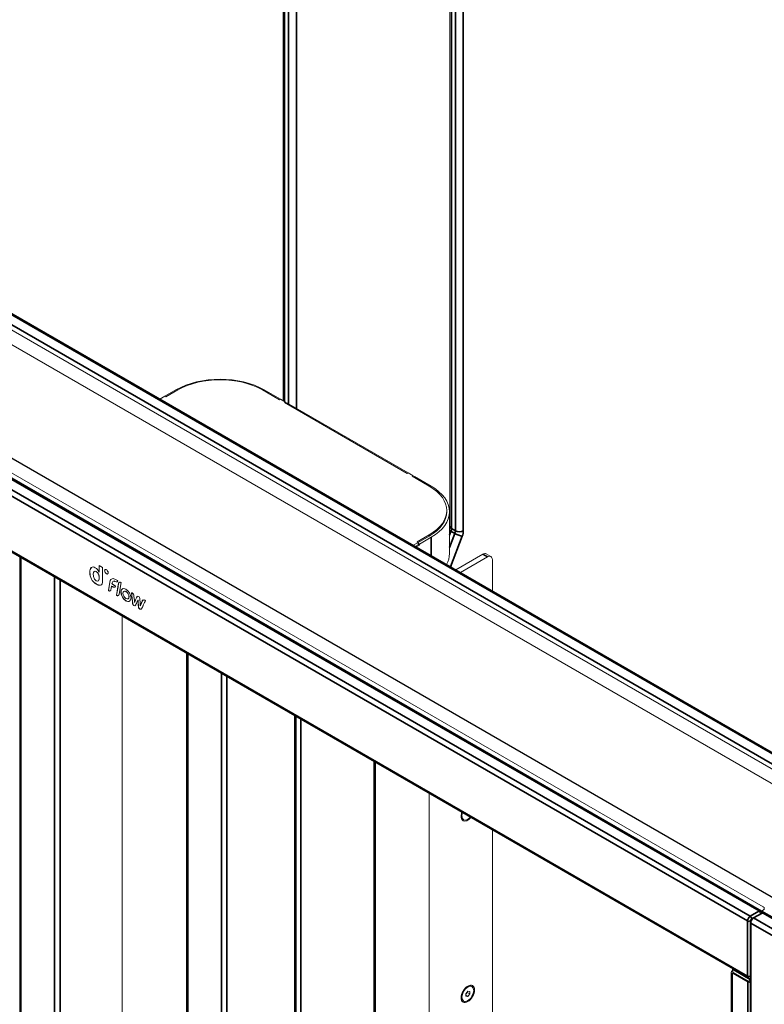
# Model space of a CAD drawing. Header units: millimetres. Extents: x 4 to 1188, y 1 to 840.
# Tile 132 of 256: x 922 to 994, y 180 to 274. Entities that reach past the tile are written whole.
import ezdxf

# ---------------------------------------------------------------- set-up
doc = ezdxf.new("R2010")
doc.units = ezdxf.units.MM
doc.layers.add('1', color=7, linetype='Continuous')

msp = doc.modelspace()

# ---------------------------------------------------------------- linework, layer by layer
at = {"layer": '1', "color": 154, "linetype": 'Continuous', "lineweight": 13}
for p, q in [((947.3474, 329.6105), (947.3474, 237.6704)), ((963.3751, 320.3569), (963.3751, 225.5946)), ((1005.523, 194.3986), (881.7133, 265.8802)), ((884.3532, 265.7713), (1005.3344, 195.9227)), ((884.3532, 265.7604), (1005.3344, 195.9118)), ((1006.0749, 196.0077), (884.5279, 266.1828)), ((1005.9096, 196.116), (884.8057, 266.0353)), ((1007.105, 196.4992), (885.6241, 266.6362)), ((996.0949, 188.9553), (872.2852, 260.4368)), ((996.0949, 188.9444), (872.2852, 260.426)), ((871.8468, 258.6024), (993.0449, 188.6287)), ((872.4738, 258.9127), (993.455, 189.0642)), ((870.8399, 252.2153), (992.038, 182.2415)), ((937.0655, 238.7072), (935.9964, 238.09)), ((936.0907, 238.0355), (937.2541, 238.7072)), ((945.3622, 238.7072), (947.0122, 237.7546)), ((947.1064, 237.8091), (945.5508, 238.7072)), ((935.532, 237.8219), (935.9964, 238.0899)), ((935.9964, 238.0899), (936.0907, 238.0355)), ((947.0122, 237.7546), (947.1064, 237.8091)), ((947.1064, 237.8091), (947.5778, 237.5369)), ((947.5778, 237.5369), (947.4836, 237.4825)), ((947.4836, 237.4825), (959.2687, 230.6783)), ((947.5778, 237.428), (947.5778, 237.5369)), ((947.625, 237.4008), (947.7193, 237.4553)), ((959.3628, 230.7329), (947.7193, 237.4553)), ((959.363, 230.7328), (959.2687, 230.6783)), ((959.8344, 230.4606), (959.363, 230.7328)), ((959.7401, 230.4062), (959.8344, 230.4606)), ((959.7401, 230.4062), (961.39, 229.4536)), ((959.8344, 230.3517), (959.8344, 230.4606)), ((959.8815, 230.3245), (959.9758, 230.3789)), ((961.5786, 229.4536), (959.9758, 230.3789)), ((963.0692, 227.0041), (963.0692, 227.113)), ((963.3359, 222.976), (963.3359, 227.0041)), ((961.39, 224.7723), (960.2266, 224.1006)), ((960.3208, 224.0462), (960.2266, 224.1006)), ((961.39, 224.6635), (960.3209, 224.0462)), ((961.5786, 224.5546), (960.4472, 223.9014)), ((959.8565, 223.7781), (960.3208, 224.0462)), ((960.0451, 223.6692), (960.3208, 223.8285)), ((960.4472, 223.7925), (960.1393, 223.6148)), ((960.3208, 223.8285), (960.3208, 224.0462)), ((960.4472, 223.9014), (960.3208, 223.9743)), ((960.4472, 223.7925), (960.3208, 223.8655)), ((960.4472, 223.9014), (960.4472, 223.7925)), ((922.0575, 222.644), (922.0575, 151.7543)), ((963.9324, 221.4249), (966.5348, 222.927)), ((964.3803, 221.1664), (966.9826, 222.6684)), ((967.316, 222.7013), (966.8682, 222.9599)), ((967.454, 222.3962), (967.454, 219.3907)), ((928.9437, 221.6404), (928.9342, 221.6349)), ((929.6891, 221.83), (929.6891, 221.1943)), ((929.6893, 221.8299), (929.6891, 221.83)), ((930.0246, 221.6351), (929.6893, 221.8299)), ((929.6985, 221.8245), (929.6985, 221.1997)), ((930.0246, 220.3656), (930.0246, 221.6351)), ((928.8005, 221.1707), (928.7911, 221.1652)), ((928.8005, 221.1671), (928.7911, 221.1617)), ((928.7911, 221.1652), (928.7911, 221.1617)), ((928.8005, 221.1707), (928.8005, 221.1671)), ((929.1267, 220.9875), (929.1266, 220.9875)), ((929.4126, 221.2547), (929.4031, 221.2492)), ((929.4127, 220.3745), (929.4134, 220.3741)), ((929.6254, 221.0216), (929.616, 221.0162)), ((929.6291, 220.3747), (929.6197, 220.3692)), ((929.6197, 220.3692), (929.6201, 220.3695)), ((929.6295, 220.375), (929.6201, 220.3695)), ((929.6291, 220.3747), (929.6295, 220.375)), ((929.6891, 221.1943), (929.6561, 221.258)), ((929.6985, 221.1997), (929.6891, 221.1943)), ((929.6891, 220.6627), (929.6891, 220.6633)), ((929.6985, 220.6682), (929.6985, 220.6688)), ((930.0247, 220.3644), (930.0246, 220.3644)), ((929.1411, 220.2716), (929.1317, 220.2662)), ((929.8183, 219.9471), (929.8089, 219.9417)), ((930.7137, 220.2424), (930.5756, 219.4183)), ((930.5851, 219.4237), (930.5756, 219.4183)), ((930.7231, 220.2478), (930.5851, 219.4237)), ((930.7231, 220.2478), (930.7137, 220.2424)), ((930.7325, 219.3997), (930.7231, 219.3943)), ((930.889, 219.868), (930.8795, 219.8625)), ((930.9162, 219.8538), (930.9068, 219.8483)), ((931.491, 219.7936), (931.353, 218.9695)), ((931.5004, 219.799), (931.3624, 218.9749)), ((931.5444, 220.099), (931.491, 219.7936)), ((931.5004, 219.799), (931.491, 219.7936)), ((931.5539, 220.1044), (931.5004, 219.799)), ((931.5539, 220.1044), (931.5444, 220.099)), ((931.5994, 219.0691), (931.7909, 220.1986)), ((931.3624, 218.9749), (931.353, 218.9695)), ((931.5099, 218.9509), (931.5005, 218.9455)), ((933.0688, 218.4655), (933.0307, 218.8873)), ((933.2234, 218.6008), (933.214, 218.5954)), ((933.3554, 218.872), (933.3495, 218.8689)), ((933.4287, 218.5146), (933.4192, 218.5092)), ((933.0894, 218.2879), (933.08, 218.2825)), ((933.0958, 218.3028), (933.0864, 218.2974)), ((933.1133, 218.3435), (933.1038, 218.3381)), ((933.6429, 217.9648), (933.6335, 217.9594)), ((931.8967, 156.7078), (931.8967, 216.9633)), ((938.0853, 213.3904), (938.0853, 142.5007)), ((948.5995, 143.9422), (948.5995, 207.3202)), ((956.2224, 148.4737), (956.2224, 202.9194)), ((961.3699, 149.4578), (961.3699, 199.9473)), ((961.372, 155.6345), (961.372, 199.9459)), ((964.4857, 198.0101), (964.5027, 198.0003)), ((964.5027, 198.0707), (964.5026, 197.8092)), ((964.9095, 197.9042), (964.9098, 197.8823)), ((964.9098, 197.8823), (964.9522, 197.8795)), ((964.6683, 197.4428), (964.6966, 197.4264)), ((967.454, 196.4345), (967.454, 159.1449)), ((993.2847, 188.4611), (992.4833, 187.9984)), ((993.2665, 188.5743), (993.2665, 188.4506)), ((993.2759, 188.456), (993.2759, 188.5797)), ((993.455, 188.7376), (993.3136, 188.6559)), ((993.455, 188.7267), (993.3136, 188.645)), ((993.3513, 188.4545), (995.9912, 186.9304)), ((993.5722, 188.89), (993.5722, 188.9009)), ((992.2281, 187.5564), (992.2281, 103.0536)), ((990.3853, 182.7717), (990.3853, 104.3662)), ((990.4946, 182.9241), (990.5536, 182.89)), ((990.5613, 182.6752), (990.5179, 182.6502)), ((990.5499, 182.8566), (990.5499, 182.7064)), ((990.5846, 182.6436), (991.9748, 181.8409)), ((990.5889, 182.6519), (992.022, 181.8246)), ((990.6752, 183.0284), (990.636, 183.0057)), ((992.2105, 181.8246), (992.2281, 181.8347)), ((964.5027, 180.6521), (964.5026, 180.3906)), ((965.0683, 181.3701), (964.8418, 181.2393)), ((964.9027, 181.2745), (964.8858, 181.2843)), ((965.0934, 180.9501), (964.9065, 180.7132)), ((964.9065, 180.7132), (964.9098, 180.4637)), ((965.038, 180.8317), (964.9071, 180.6658)), ((965.0374, 180.8791), (965.038, 180.8317)), ((965.2869, 180.688), (965.038, 180.8317)), ((965.2836, 180.9375), (965.0934, 180.9501)), ((965.1, 180.4511), (965.2869, 180.688)), ((965.2869, 180.688), (965.2836, 180.9375)), ((965.4968, 181.3934), (965.4685, 181.4097)), ((964.4857, 180.5915), (964.5027, 180.5817)), ((964.6683, 180.0242), (964.6966, 180.0078)), ((965.1, 180.4511), (964.9085, 180.5617)), ((964.9098, 180.4637), (965.1, 180.4511))]:
    msp.add_line(p, q, dxfattribs=at)
at = {"layer": '1', "color": 154, "linetype": 'Continuous', "lineweight": 35}
for p, q in [((947.5035, 329.3928), (947.5035, 237.58)), ((947.8806, 237.3622), (947.8806, 329.1751)), ((948.6349, 329.175), (948.6349, 236.9269)), ((963.5313, 320.1392), (963.5313, 225.3769)), ((963.9084, 225.1591), (963.9084, 319.9215)), ((964.6626, 319.9214), (964.6626, 225.1591)), ((1006.0415, 196.0044), (884.4946, 266.1795)), ((1006.9184, 196.4807), (885.4374, 266.6177)), ((993.2665, 188.5743), (871.7195, 258.7494)), ((871.7667, 258.8311), (993.3136, 188.6559)), ((870.7626, 257.6716), (991.9607, 187.6979)), ((871.0266, 258.1289), (992.2247, 188.1551)), ((870.7626, 252.3862), (991.9607, 182.4124)), ((963.4808, 225.13), (963.3359, 224.7567)), ((963.8578, 224.9122), (963.4808, 225.13)), ((963.5313, 225.3769), (963.9084, 225.1591)), ((961.39, 224.6635), (961.39, 224.7723)), ((961.5786, 222.7838), (961.5786, 224.5546)), ((963.3359, 223.5672), (963.8578, 224.9122)), ((964.5616, 224.6653), (963.419, 221.7211)), ((922.1669, 151.6019), (922.1669, 222.5816)), ((966.9826, 222.6684), (966.5348, 222.927)), ((930.2217, 221.3386), (930.2122, 221.3331)), ((925.4102, 149.7294), (925.4102, 220.7091)), ((925.9381, 220.4036), (925.9381, 149.7294)), ((928.9495, 220.5354), (928.9401, 220.53)), ((929.6985, 220.6688), (929.6891, 220.6633)), ((929.6985, 220.6682), (929.6891, 220.6627)), ((930.3933, 221.0414), (930.3838, 221.0359)), ((930.8226, 220.4963), (930.8132, 220.4909)), ((931.1497, 220.3309), (931.1403, 220.3254)), ((929.3927, 220.0797), (929.3832, 220.0743)), ((931.1943, 219.7535), (931.1849, 219.7481)), ((931.3309, 220.2638), (931.3215, 220.2584)), ((931.7887, 219.2859), (931.7792, 219.2805)), ((932.2737, 219.3418), (932.2642, 219.3363)), ((932.2737, 218.4459), (932.2642, 218.4405)), ((932.5645, 218.838), (932.5551, 218.8326)), ((932.798, 219.2263), (932.7969, 219.2257)), ((933.277, 218.7265), (933.2676, 218.721)), ((933.3243, 218.8401), (933.3149, 218.8347)), ((933.8637, 218.4613), (933.8543, 218.4559)), ((932.9154, 218.1935), (932.906, 218.188)), ((932.9986, 218.0273), (932.9892, 218.0219)), ((933.0658, 217.9874), (933.0564, 217.982)), ((933.4669, 217.8786), (933.4575, 217.8732)), ((933.4895, 217.7826), (933.4801, 217.7771)), ((933.5809, 217.6872), (933.5715, 217.6817)), ((933.6613, 218.0069), (933.6519, 218.0014)), ((933.6724, 217.6383), (933.663, 217.6329)), ((933.752, 218.213), (933.7426, 218.2076)), ((938.1946, 213.328), (938.1946, 142.3483)), ((941.4379, 211.4555), (941.4379, 140.4758)), ((941.9659, 211.15), (941.9659, 140.4758)), ((948.4901, 207.3836), (948.4901, 143.879)), ((949.0743, 144.3472), (949.0743, 207.0459)), ((956.113, 148.4102), (956.113, 202.9818)), ((992.2247, 188.1551), (993.0449, 188.6287)), ((993.3513, 188.4545), (992.5499, 187.9918)), ((996.0957, 186.9517), (993.2759, 188.5797)), ((993.3136, 188.645), (996.1334, 187.017)), ((993.455, 188.7267), (993.455, 188.7376)), ((991.9607, 182.4124), (991.9607, 187.6979)), ((992.2435, 187.6979), (992.2435, 187.6642)), ((992.2671, 187.5019), (992.2671, 103.0762)), ((994.907, 185.9778), (992.2671, 187.5019)), ((992.3907, 187.9244), (992.3661, 187.9102)), ((992.5499, 187.9918), (995.1898, 186.4677)), ((990.4946, 182.6193), (990.4946, 104.2138)), ((990.594, 182.649), (990.5846, 182.6436)), ((992.022, 181.879), (990.5889, 182.7064)), ((990.5889, 182.7064), (990.5889, 182.6519)), ((990.636, 183.0057), (992.228, 182.0866)), ((991.9748, 103.2177), (991.9748, 181.8409)), ((992.022, 181.8246), (992.022, 181.879)), ((992.2105, 182.0329), (992.2105, 181.8246))]:
    msp.add_line(p, q, dxfattribs=at)
at = {"layer": '1', "color": 154, "linetype": 'Continuous', "lineweight": 13}
for centre, major_axis, ratio, start_param, end_param in [((941.3082, 236.2577), (-6, 0), 0.5773503, 3.9269908, 5.4977871), ((941.3082, 236.3666), (-5.7333, 0), 0.5773503, 3.9269908, 5.4977871), ((957.3359, 227.113), (-5.7333, 0), 0.5773503, 2.3561945, 3.9269908), ((957.3359, 227.0041), (6, 0), 0.5773503, 5.4977871, 7.0685835), ((957.3359, 227.0041), (5.7333, 0), 0.5773503, 5.4977871, 6.2831853), ((957.3359, 222.976), (6, 0), 0.5773503, 5.9766591, 6.2831853), ((966.5348, 222.3826), (-0.3334, -0.5773), 0.5774333, 3.1416155, 3.9270627), ((966.9826, 222.124), (0.3334, 0.5773), 0.5774333, 5.497859, 7.0686554), ((965.0967, 198.1192), (-0.4571, -0.7915), 0.5774333, 5.0236749, 6.2831853), ((965.0684, 198.1355), (0.4001, 0.6928), 0.5774333, 1.9281476, 3.1415878), ((964.7616, 198.3127), (0.22, 0.381), 0.5774333, 2.8089502, 2.9444314), ((965.0967, 198.1192), (-0.4001, -0.6928), 0.5774333, 5.0698385, 6.2831853), ((965.0967, 198.1192), (-0.4571, -0.7915), 0.5774333, 0, 1.2596542), ((965.0967, 198.1192), (-0.4001, -0.6928), 0.5774333, 0, 1.2135335), ((993.0449, 188.4654), (-0.1, 0.1732), 0.5773503, 4.0463223, 5.4977871), ((993.3136, 188.6015), (0.0333, 0.0577), 0.5773503, 0.7853982, 2.3561945), ((993.3136, 188.6015), (-0.0267, -0.0462), 0.5773503, 3.9269908, 5.4977871), ((993.3513, 188.3456), (-0.0667, 0.1155), 0.5773503, 5.4977871, 6.2831853), ((993.1722, 188.9009), (-0.4, 0), 0.5773503, 2.3561945, 3.9269908), ((993.1722, 188.89), (-0.4, 0), 0.5773503, 2.3561945, 3.1415927), ((990.7586, 182.7717), (-0.3733, 0), 0.5773503, 5.4977871, 7.0685835), ((990.7586, 182.7717), (0.1867, -0.3233), 0.5773503, 3.1737449, 3.9269908), ((990.5846, 182.5347), (0.0667, -0.1155), 0.5773503, 2.3561945, 3.6222982), ((990.6832, 182.7064), (0.1333, 0), 0.5773503, 3.1415927, 3.9269908), ((990.636, 182.8425), (-0.1, -0.1732), 0.5773503, 3.9269908, 4.2668277), ((992.1163, 181.9225), (-0.2, 0), 0.5773503, 0.7853982, 1.2116976), ((992.1163, 181.879), (0.1333, 0), 0.5773503, 3.9269908, 5.4977871), ((992.1163, 181.9225), (-0.2, 0), 0.5773503, 1.9368164, 2.1639437), ((992.2577, 181.9062), (0.1, 0.1732), 0.5773503, 0.9964369, 1.1252351), ((965.0684, 180.7169), (0.4001, 0.6928), 0.5774333, 0.0000933, 3.1415878), ((964.2525, 181.1905), (-0.4834, -0.8371), 0.5774333, 1.9781953, 2.0121638), ((964.7616, 180.8941), (0.22, 0.381), 0.5774333, 0.1971086, 0.332688), ((964.7616, 180.8941), (0.22, 0.381), 0.5774333, 2.8089502, 2.9444314)]:
    msp.add_ellipse(centre, major_axis=major_axis, ratio=ratio, start_param=start_param, end_param=end_param, dxfattribs=at)
at = {"layer": '1', "color": 154, "linetype": 'Continuous', "lineweight": 35}
for centre, major_axis, ratio, start_param, end_param in [((963.8074, 225.1008), (-0.4972, 0.1929), 0.2113664, 0.414615, 0.9387701), ((963.9085, 225.5946), (0.5333, 0), 0.5773503, 3.1415716, 3.9268471), ((963.1541, 225.1592), (0.2667, 0.4618), 0.5774333, 4.9742603, 5.497859), ((963.5312, 224.9414), (0.2667, 0.4618), 0.5774333, 4.9742603, 5.497859), ((964.2856, 225.3768), (0.5333, 0), 0.5773503, 3.9268471, 5.4976434), ((963.9083, 224.7237), (0.5334, 0.9237), 0.5774333, 4.9742603, 5.497859), ((964.1845, 224.883), (-0.4972, 0.1929), 0.2113664, 0.9387701, 2.5095664), ((992.2247, 187.8503), (-0.1867, -0.3233), 0.5773503, 3.9269908, 5.4977871), ((992.1021, 187.7795), (0.2, 0), 0.5773503, 3.9269908, 5.4977871), ((992.2247, 187.9918), (0.1, -0.1732), 0.5773503, 0.7853982, 2.3561945), ((992.3614, 187.5564), (0.1333, 0), 0.5773503, 3.1413227, 3.9269908), ((992.3661, 187.7686), (0.0867, 0.1501), 0.5773503, 0.7853982, 2.3561945), ((992.5499, 187.6652), (-0.2, -0.3464), 0.5773503, 3.9269908, 5.4977871), ((992.5499, 187.883), (-0.0667, 0.1155), 0.5773503, 5.4977871, 6.2830871), ((992.1021, 182.4941), (0.2, 0), 0.5773503, 3.9269908, 5.3935501), ((992.2247, 182.5648), (-0.1867, -0.3233), 0.5773503, 5.4977871, 6.2878486)]:
    msp.add_ellipse(centre, major_axis=major_axis, ratio=ratio, start_param=start_param, end_param=end_param, dxfattribs=at)
at = {"layer": '1', "color": 154, "linetype": 'Continuous', "lineweight": 13}
for major_axis in [(-0.4571, -0.7915), (-0.4001, -0.6928)]:
    msp.add_ellipse((965.0967, 180.7006), major_axis=major_axis, ratio=0.5774333, dxfattribs=at)
for points, knots in [([(963.3751, 225.5946), (963.3757, 225.5637), (963.3698, 225.5001), (963.3511, 225.419), (963.3397, 225.3802)], [0, 0, 0, 0, 0.5374323, 1, 1, 1, 1]), ([(992.4833, 187.9984), (992.4461, 187.9761), (992.3754, 187.92), (992.2869, 187.7971), (992.2374, 187.6678), (992.2284, 187.5888), (992.2281, 187.5564)], [0, 0, 0, 0, 0.2520127, 0.5300712, 0.8089978, 1, 1, 1, 1]), ([(990.5889, 182.7064), (990.5882, 182.7077), (990.5876, 182.709), (990.5863, 182.7117), (990.5843, 182.7157), (990.5825, 182.7198), (990.5788, 182.7279), (990.5765, 182.7333), (990.57, 182.7498), (990.5662, 182.761), (990.5612, 182.778), (990.5597, 182.7838), (990.5569, 182.7953), (990.5557, 182.8012), (990.5525, 182.8187), (990.5511, 182.8303), (990.5496, 182.8536), (990.5497, 182.8652), (990.5509, 182.8798), (990.5512, 182.8827), (990.5519, 182.8884), (990.5523, 182.8913), (990.5538, 182.8998), (990.555, 182.9054), (990.5579, 182.9164), (990.5597, 182.9217), (990.5628, 182.9297), (990.5639, 182.9323), (990.5663, 182.9375), (990.5676, 182.94), (990.5716, 182.9474), (990.5746, 182.9521), (990.5812, 182.961), (990.5849, 182.9652), (990.5889, 182.9692)], [0, 0, 0, 0, 0.015625, 0.015625, 0.03125, 0.0625, 0.0625, 0.125, 0.125, 0.25, 0.25, 0.3125, 0.3125, 0.375, 0.375, 0.5, 0.5, 0.625, 0.625, 0.65625, 0.65625, 0.6875, 0.6875, 0.75, 0.75, 0.8125, 0.8125, 0.84375, 0.84375, 0.875, 0.875, 0.9375, 0.9375, 1, 1, 1, 1]), ([(992.2105, 182.0329), (992.2065, 182.029), (992.2024, 182.025), (992.1938, 182.0172), (992.1895, 182.0133), (992.1828, 182.0075), (992.1805, 182.0055), (992.1759, 182.0016), (992.1736, 181.9997), (992.1668, 181.9939), (992.1622, 181.9901), (992.1531, 181.9827), (992.1486, 181.979), (992.1418, 181.9736), (992.1396, 181.9718), (992.1351, 181.9682), (992.1329, 181.9664), (992.1217, 181.9576), (992.1131, 181.9509), (992.0966, 181.938), (992.0886, 181.9318), (992.077, 181.9228), (992.0732, 181.9199), (992.0659, 181.9142), (992.0623, 181.9114), (992.0519, 181.9032), (992.0454, 181.898), (992.0361, 181.8906), (992.0332, 181.8882), (992.0289, 181.8847), (992.0267, 181.8829), (992.0247, 181.8812), (992.0233, 181.8801), (992.0226, 181.8795), (992.022, 181.879)], [0, 0, 0, 0, 0.0625, 0.0625, 0.125, 0.125, 0.15625, 0.15625, 0.1875, 0.1875, 0.25, 0.25, 0.3125, 0.3125, 0.34375, 0.34375, 0.375, 0.375, 0.5, 0.5, 0.625, 0.625, 0.6875, 0.6875, 0.75, 0.75, 0.875, 0.875, 0.9375, 0.9375, 0.96875, 0.984375, 0.984375, 1, 1, 1, 1]), ([(992.0412, 182.2444), (992.0495, 182.2377), (992.085, 182.2135), (992.1527, 182.2035), (992.2073, 182.2087), (992.2286, 182.213)], [0, 0, 0, 0, 0.159279, 0.6623516, 1, 1, 1, 1])]:
    msp.add_open_spline(points, degree=3, knots=knots, dxfattribs=at)
for points, degree in [([(928.9342, 221.6349), (928.8389, 221.5514), (928.7913, 221.3948), (928.7911, 221.1652)], 3), ([(928.9437, 221.6404), (928.8483, 221.5568), (928.8008, 221.4003), (928.8005, 221.1707)], 3), ([(929.3128, 221.6295), (929.1588, 221.7181), (929.0325, 221.72), (928.9342, 221.6349)], 3), ([(929.4031, 221.2492), (929.3176, 221.2988), (929.2499, 221.2994), (929.2005, 221.2511)], 3), ([(929.4126, 221.2547), (929.327, 221.3042), (929.2593, 221.3048), (929.21, 221.2566)], 3), ([(929.5322, 221.4476), (929.4688, 221.5212), (929.3964, 221.5813), (929.3128, 221.6295)], 3), ([(929.6561, 221.258), (929.6218, 221.3244), (929.5802, 221.3882), (929.5322, 221.4476)], 3), ([(930.3838, 221.4323), (930.289, 221.487), (930.2122, 221.4426), (930.2122, 221.3331)], 3), ([(930.2122, 221.3331), (930.2122, 221.2237), (930.289, 221.0907), (930.3838, 221.0359)], 3), ([(930.3933, 221.4377), (930.2984, 221.4925), (930.2217, 221.448), (930.2217, 221.3386)], 3), ([(930.2217, 221.3386), (930.2217, 221.2291), (930.2984, 221.0961), (930.3933, 221.0414)], 3), ([(930.5554, 221.135), (930.5554, 221.2444), (930.4785, 221.3776), (930.3838, 221.4323)], 3), ([(928.7911, 221.1617), (928.7916, 220.93), (928.845, 220.719), (928.9401, 220.53)], 3), ([(928.8005, 221.1671), (928.801, 220.9354), (928.8544, 220.7245), (928.9495, 220.5354)], 3), ([(928.9401, 220.53), (928.9893, 220.4322), (929.0432, 220.3567), (929.1317, 220.2662)], 3), ([(928.9495, 220.5354), (928.9987, 220.4377), (929.0526, 220.3621), (929.1411, 220.2716)], 3), ([(929.1268, 220.9895), (929.1268, 220.9892), (929.1268, 220.9889), (929.1266, 220.9888)], 3), ([(929.1266, 220.9888), (929.1266, 220.9875), (929.1268, 220.9874), (929.1266, 220.9875)], 3), ([(929.1266, 220.9875), (929.1268, 220.8418), (929.1513, 220.7166), (929.2007, 220.6116)], 3), ([(929.2005, 221.2511), (929.1514, 221.2072), (929.1269, 221.1199), (929.1268, 220.9895)], 3), ([(929.2007, 220.6116), (929.2499, 220.5067), (929.321, 220.4273), (929.4127, 220.3745)], 3), ([(929.616, 221.0162), (929.5626, 221.1207), (929.4918, 221.1981), (929.4031, 221.2492)], 3), ([(929.6254, 221.0216), (929.572, 221.1261), (929.5012, 221.2035), (929.4126, 221.2547)], 3), ([(929.4134, 220.3741), (929.5017, 220.3231), (929.571, 220.3216), (929.6197, 220.3692)], 3), ([(929.5819, 220.3457), (929.5993, 220.3513), (929.6151, 220.3609), (929.6291, 220.3747)], 3), ([(929.6891, 220.6633), (929.6891, 220.7945), (929.6645, 220.9125), (929.616, 221.0162)], 3), ([(929.6201, 220.3695), (929.6659, 220.4196), (929.6891, 220.5171), (929.6891, 220.6627)], 3), ([(929.6985, 220.6688), (929.6985, 220.7999), (929.674, 220.9179), (929.6254, 221.0216)], 3), ([(929.6295, 220.375), (929.6754, 220.4251), (929.6985, 220.5225), (929.6985, 220.6682)], 3), ([(929.8089, 219.9417), (929.9432, 219.9702), (930.0244, 220.1065), (930.0246, 220.3644)], 3), ([(930.0246, 220.3644), (930.0248, 220.3643), (930.0246, 220.3644), (930.0246, 220.3656)], 3), ([(930.3838, 221.0359), (930.4785, 220.9812), (930.5554, 221.0256), (930.5554, 221.135)], 3), ([(930.8132, 220.4909), (930.7578, 220.4335), (930.73, 220.3334), (930.7137, 220.2424)], 3), ([(930.8226, 220.4963), (930.7672, 220.439), (930.7394, 220.3388), (930.7231, 220.2478)], 3), ([(931.1058, 220.5648), (930.9876, 220.5975), (930.8863, 220.5665), (930.8132, 220.4909)], 3), ([(930.9323, 220.1613), (930.9509, 220.2723), (931.0293, 220.3649), (931.1403, 220.3254)], 3), ([(931.3949, 220.4223), (931.2916, 220.481), (931.2111, 220.5357), (931.1058, 220.5648)], 3), ([(931.1403, 220.3254), (931.2006, 220.3039), (931.2619, 220.2644), (931.3215, 220.2584)], 3), ([(931.1497, 220.3309), (931.21, 220.3094), (931.2714, 220.2698), (931.3309, 220.2638)], 3), ([(931.4754, 220.3741), (931.4487, 220.3908), (931.422, 220.4069), (931.3949, 220.4223)], 3), ([(931.4479, 220.299), (931.4503, 220.3033), (931.4811, 220.3706), (931.4754, 220.3741)], 3), ([(929.1317, 220.2662), (929.2122, 220.1835), (929.2977, 220.1237), (929.3832, 220.0743)], 3), ([(929.1411, 220.2716), (929.2216, 220.189), (929.3071, 220.1291), (929.3927, 220.0797)], 3), ([(929.3832, 220.0743), (929.5411, 219.9831), (929.6795, 219.9146), (929.8089, 219.9417)], 3), ([(929.3927, 220.0797), (929.5506, 219.9886), (929.689, 219.92), (929.8183, 219.9471)], 3), ([(930.5756, 219.4183), (930.6466, 219.3747), (930.7231, 219.3943)], 2), ([(930.5851, 219.4237), (930.656, 219.3801), (930.7325, 219.3997)], 2), ([(930.7231, 219.3943), (930.7996, 219.4139), (930.8221, 219.5179)], 2), ([(930.7325, 219.3997), (930.7579, 219.4062), (930.7774, 219.4221)], 2), ([(930.8221, 219.5179), (930.8412, 219.6221), (930.8596, 219.7587), (930.8795, 219.8625)], 3), ([(930.8795, 219.8625), (930.8885, 219.8571), (930.8977, 219.8529), (930.9068, 219.8483)], 3), ([(930.889, 219.868), (930.8979, 219.8626), (930.9072, 219.8584), (930.9162, 219.8538)], 3), ([(930.9068, 219.8483), (930.9979, 219.8021), (931.1044, 219.7124), (931.1849, 219.7481)], 3), ([(930.9161, 220.0644), (930.9275, 220.1322), (930.9323, 220.1613)], 2), ([(931.2572, 219.8701), (931.2567, 219.8704), (930.9161, 220.0644)], 2), ([(930.9162, 219.8538), (931.0073, 219.8075), (931.1138, 219.7179), (931.1943, 219.7535)], 3), ([(931.1849, 219.7481), (931.2093, 219.7589), (931.2229, 219.7844), (931.2342, 219.8108)], 3), ([(931.2342, 219.8108), (931.2358, 219.8146), (931.259, 219.8689), (931.2572, 219.8701)], 3), ([(931.3215, 220.2584), (931.3528, 220.2552), (931.3831, 220.2545), (931.4076, 220.2639)], 3), ([(931.3309, 220.2638), (931.3622, 220.2606), (931.3925, 220.2599), (931.4171, 220.2693)], 3), ([(931.4298, 220.2767), (931.4368, 220.2825), (931.4429, 220.2899), (931.4479, 220.299)], 3), ([(931.6434, 220.2226), (931.5669, 220.2029), (931.5444, 220.099)], 2), ([(931.608, 220.2057), (931.5689, 220.1739), (931.5539, 220.1044)], 2), ([(931.7909, 220.1986), (931.7199, 220.2422), (931.6434, 220.2226)], 2), ([(932.2642, 219.5605), (931.9964, 219.7151), (931.7792, 219.5898), (931.7792, 219.2805)], 3), ([(931.9804, 219.6213), (931.8639, 219.5863), (931.7887, 219.4679), (931.7887, 219.2859)], 3), ([(932.2642, 219.3363), (932.1036, 219.429), (931.9734, 219.3538), (931.9734, 219.1684)], 3), ([(932.2737, 219.3418), (932.2185, 219.3736), (932.167, 219.3856), (932.123, 219.3802)], 3), ([(932.7492, 218.7205), (932.7492, 219.0298), (932.5321, 219.4058), (932.2642, 219.5605)], 3), ([(931.353, 218.9695), (931.4239, 218.9259), (931.5005, 218.9455)], 2), ([(931.3624, 218.9749), (931.4334, 218.9313), (931.5099, 218.9509)], 2), ([(931.5005, 218.9455), (931.5769, 218.9651), (931.5994, 219.0691)], 2), ([(931.7792, 219.2805), (931.7792, 218.9712), (931.9964, 218.5951), (932.2642, 218.4405)], 3), ([(931.7887, 219.2859), (931.7887, 218.9766), (932.0058, 218.6006), (932.2737, 218.4459)], 3), ([(931.9734, 219.1684), (931.9734, 218.9829), (932.1036, 218.7574), (932.2642, 218.6646)], 3), ([(932.5551, 218.8326), (932.5551, 219.018), (932.4249, 219.2436), (932.2642, 219.3363)], 3), ([(932.2642, 218.6646), (932.4249, 218.5719), (932.5551, 218.6471), (932.5551, 218.8326)], 3), ([(932.2642, 218.4405), (932.5321, 218.2858), (932.7492, 218.4112), (932.7492, 218.7205)], 3), ([(932.5645, 218.838), (932.5645, 219.0234), (932.4343, 219.249), (932.2737, 219.3418)], 3), ([(932.2737, 218.4459), (932.3839, 218.3823), (932.4855, 218.3661), (932.5669, 218.3905)], 3), ([(932.4243, 218.6316), (932.5083, 218.642), (932.5645, 218.7162), (932.5645, 218.838)], 3), ([(932.8456, 219.2131), (932.8418, 219.215), (932.7965, 219.2298), (932.7969, 219.2257)], 3), ([(932.7969, 219.2257), (932.9059, 218.1892), (932.906, 218.188)], 2), ([(932.807, 219.2249), (932.9153, 218.1947), (932.9154, 218.1935)], 2), ([(932.9388, 219.1424), (932.9063, 219.1777), (932.8835, 219.1946), (932.8456, 219.2131)], 3), ([(933.011, 219.0031), (932.9957, 219.0578), (932.9779, 219.0998), (932.9388, 219.1424)], 3), ([(933.0307, 218.8873), (933.0275, 218.924), (933.0215, 218.9655), (933.011, 219.0031)], 3), ([(933.08, 218.2825), (933.0762, 218.3435), (933.0729, 218.4044), (933.0688, 218.4655)], 3), ([(933.214, 218.5954), (933.1773, 218.5096), (933.1406, 218.4238), (933.1038, 218.3381)], 3), ([(933.2234, 218.6008), (933.1867, 218.515), (933.15, 218.4293), (933.1133, 218.3435)], 3), ([(933.1835, 218.026), (933.1934, 218.0451), (933.4192, 218.5092)], 2), ([(933.2676, 218.721), (933.2498, 218.6791), (933.2319, 218.6373), (933.214, 218.5954)], 3), ([(933.277, 218.7265), (933.2592, 218.6845), (933.2413, 218.6427), (933.2234, 218.6008)], 3), ([(933.3149, 218.8347), (933.2961, 218.8005), (933.2834, 218.7581), (933.2676, 218.721)], 3), ([(933.3243, 218.8401), (933.3055, 218.806), (933.2928, 218.7636), (933.277, 218.7265)], 3), ([(933.3419, 218.864), (933.3312, 218.8564), (933.3211, 218.846), (933.3149, 218.8347)], 3), ([(933.3429, 218.8627), (933.3354, 218.8562), (933.3289, 218.8484), (933.3243, 218.8401)], 3), ([(933.4677, 218.8555), (933.429, 218.8793), (933.3872, 218.8871), (933.3554, 218.872)], 3), ([(933.4192, 218.5092), (933.4575, 217.8734), (933.4575, 217.8732)], 2), ([(933.4287, 218.5146), (933.4669, 217.8789), (933.4669, 217.8786)], 2), ([(933.5703, 218.7616), (933.5444, 218.804), (933.5047, 218.8327), (933.4677, 218.8555)], 3), ([(933.6066, 218.5833), (933.6046, 218.6373), (933.6038, 218.7066), (933.5703, 218.7616)], 3), ([(933.6246, 218.1559), (933.6182, 218.2986), (933.6118, 218.441), (933.6066, 218.5833)], 3), ([(933.8543, 218.4559), (933.8166, 218.3735), (933.7794, 218.2907), (933.7426, 218.2076)], 3), ([(933.8637, 218.4613), (933.826, 218.379), (933.7888, 218.2962), (933.752, 218.213)], 3), ([(933.7664, 217.6878), (933.7922, 217.7313), (934.1322, 218.4548)], 2), ([(933.9832, 218.5302), (933.9248, 218.5319), (933.8792, 218.5102), (933.8543, 218.4559)], 3), ([(933.9269, 218.5249), (933.8998, 218.5136), (933.8782, 218.493), (933.8637, 218.4613)], 3), ([(934.1322, 218.4548), (934.077, 218.5274), (933.9832, 218.5302)], 2), ([(932.906, 218.188), (932.9122, 218.1283), (932.9355, 218.06), (932.9892, 218.0219)], 3), ([(932.9154, 218.1935), (932.9217, 218.1337), (932.945, 218.0654), (932.9986, 218.0273)], 3), ([(932.9892, 218.0219), (933.0198, 218.0002), (933.0249, 217.9988), (933.0564, 217.982)], 3), ([(932.9986, 218.0273), (933.0292, 218.0057), (933.0343, 218.0042), (933.0658, 217.9874)], 3), ([(933.0564, 217.982), (933.1211, 217.9476), (933.1569, 217.975), (933.1835, 218.026)], 3), ([(933.0658, 217.9874), (933.1132, 217.9622), (933.1451, 217.9702), (933.1692, 217.9963)], 3), ([(933.0864, 218.2974), (933.0849, 218.294), (933.0797, 218.2872), (933.08, 218.2825)], 3), ([(933.1038, 218.3381), (933.098, 218.3245), (933.0922, 218.311), (933.0864, 218.2974)], 3), ([(933.0958, 218.3028), (933.0943, 218.2994), (933.0891, 218.2926), (933.0894, 218.2879)], 3), ([(933.1133, 218.3435), (933.1074, 218.33), (933.1016, 218.3164), (933.0958, 218.3028)], 3), ([(933.4575, 217.8732), (933.4593, 217.8416), (933.4629, 217.8092), (933.4801, 217.7771)], 3), ([(933.4669, 217.8786), (933.4688, 217.847), (933.4724, 217.8146), (933.4895, 217.7826)], 3), ([(933.4801, 217.7771), (933.5023, 217.7354), (933.5359, 217.7039), (933.5715, 217.6817)], 3), ([(933.4895, 217.7826), (933.5118, 217.7409), (933.5453, 217.7094), (933.5809, 217.6872)], 3), ([(933.5715, 217.6817), (933.5998, 217.664), (933.6337, 217.6413), (933.663, 217.6329)], 3), ([(933.5809, 217.6872), (933.6093, 217.6695), (933.6431, 217.6467), (933.6724, 217.6383)], 3), ([(933.6335, 217.9594), (933.6305, 218.0249), (933.6276, 218.0904), (933.6246, 218.1559)], 3), ([(933.6519, 218.0014), (933.6475, 217.9913), (933.6329, 217.9728), (933.6335, 217.9594)], 3), ([(933.6613, 218.0069), (933.6569, 217.9968), (933.6423, 217.9783), (933.6429, 217.9648)], 3), ([(933.7426, 218.2076), (933.7122, 218.139), (933.682, 218.0703), (933.6519, 218.0014)], 3), ([(933.752, 218.213), (933.7216, 218.1444), (933.6914, 218.0757), (933.6613, 218.0069)], 3), ([(933.663, 217.6329), (933.7124, 217.6187), (933.7448, 217.6512), (933.7664, 217.6878)], 3), ([(933.6724, 217.6383), (933.7037, 217.6294), (933.7282, 217.6391), (933.7474, 217.6568)], 3)]:
    msp.add_open_spline(points, degree=degree, dxfattribs=at)

doc.saveas('drawing.dxf')
